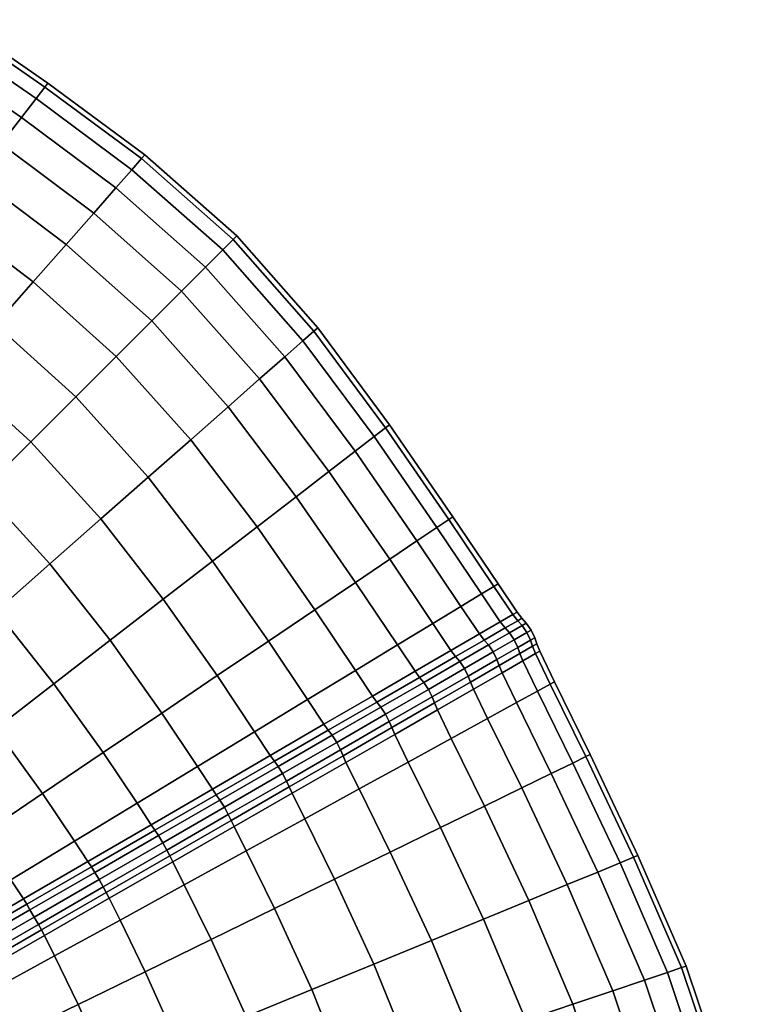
# Model space of a CAD drawing. Header units: centimetres. Extents: x -48.9 to 48.9, y -49 to 48.9.
# Tile 34 of 34: x 29 to 48, y 14.7 to 40.3. Entities that reach past the tile are written whole.
import ezdxf

# ---------------------------------------------------------------- set-up
doc = ezdxf.new("R2010")
doc.units = ezdxf.units.CM
doc.layers.add('Layer 01', color=18, linetype='Continuous', true_color=0x000000)

msp = doc.modelspace()

# ---------------------------------------------------------------- meshes
at = {"layer": 'Layer 01'}
mesh = msp.add_polyface(dxfattribs=at)
corners = [(33.486, 29.388, 25.681), (31.55, 31.55, 25.747), (30.498, 30.498, 27.061), (32.378, 28.411, 26.989), (29.334, 29.334, 28.171), (31.151, 27.33, 28.094), (34.053, 26.23, 26.863), (32.773, 25.243, 27.959), (28.077, 28.077, 29.056), (29.827, 26.163, 28.977), (29.827, 26.163, 1.023), (28.077, 28.077, 0.944), (29.334, 29.334, 1.829), (31.151, 27.33, 1.906), (32.773, 25.243, 2.041), (32.378, 28.411, 3.011), (34.053, 26.23, 3.137), (30.498, 30.498, 2.939), (31.55, 31.55, 4.253), (33.486, 29.388, 4.319), (32.295, 36.787, 15), (29.775, 38.652, 15), (29.698, 38.551, 16.948), (32.21, 36.69, 16.97), (29.467, 38.251, 18.864), (31.957, 36.403, 18.906), (29.086, 37.757, 20.713), (31.54, 35.929, 20.776), (28.562, 37.077, 22.467), (30.966, 35.277, 22.548), (33.869, 33.869, 20.813), (33.25, 33.25, 22.596), (30.245, 34.458, 24.192), (32.473, 32.473, 24.25), (27.904, 36.223, 24.094), (27.122, 35.209, 25.568), (29.388, 33.486, 25.681), (28.411, 32.378, 26.989), (26.23, 34.053, 26.863), (27.33, 31.151, 28.094), (26.163, 29.827, 28.977), (26.163, 29.827, 1.023), (27.33, 31.151, 1.906), (28.411, 32.378, 3.011), (26.23, 34.053, 3.137), (27.122, 35.209, 4.432), (29.388, 33.486, 4.319), (30.245, 34.458, 5.808), (32.473, 32.473, 5.75), (27.904, 36.223, 5.906), (28.562, 37.077, 7.533), (30.966, 35.277, 7.452), (33.25, 33.25, 7.404), (31.54, 35.929, 9.224), (33.869, 33.869, 9.187), (29.086, 37.757, 9.287), (29.467, 38.251, 11.136), (31.957, 36.403, 11.094), (29.698, 38.551, 13.052), (32.21, 36.69, 13.03), (27.386, 40.3, 15), (27.316, 40.195, 16.938), (27.105, 39.883, 18.843), (26.758, 39.367, 20.683), (26.281, 38.658, 22.426), (25.681, 37.768, 5.957), (26.281, 38.658, 7.574), (26.758, 39.367, 9.317), (27.105, 39.883, 11.157), (27.316, 40.195, 13.062)]
mesh.append_faces([[corners[k] for k in face] for face in [(0, 1, 2, 3), (3, 2, 4, 5), (6, 3, 5, 7), (5, 4, 8, 9), (10, 11, 12, 13), (14, 13, 15, 16), (13, 12, 17, 15), (15, 17, 18, 19), (20, 21, 22, 23), (23, 22, 24, 25), (25, 24, 26, 27), (27, 26, 28, 29), (30, 27, 29, 31), (31, 29, 32, 33), (29, 28, 34, 32), (32, 34, 35, 36), (33, 32, 36, 1), (1, 36, 37, 2), (36, 35, 38, 37), (2, 37, 39, 4), (4, 39, 40, 8), (11, 41, 42, 12), (12, 42, 43, 17), (43, 44, 45, 46), (17, 43, 46, 18), (18, 46, 47, 48), (46, 45, 49, 47), (47, 49, 50, 51), (48, 47, 51, 52), (52, 51, 53, 54), (51, 50, 55, 53), (53, 55, 56, 57), (57, 56, 58, 59), (59, 58, 21, 20), (21, 60, 61, 22), (22, 61, 62, 24), (24, 62, 63, 26), (26, 63, 64, 28), (49, 65, 66, 50), (50, 66, 67, 55), (55, 67, 68, 56), (56, 68, 69, 58), (58, 69, 60, 21)]])
mesh = msp.add_polyface(dxfattribs=at)
corners = [(39.883, 27.105, 11.157), (38.251, 29.467, 11.136), (38.551, 29.698, 13.052), (40.195, 27.316, 13.062), (38.652, 29.775, 15), (40.3, 27.386, 15), (39.883, 27.105, 18.843), (38.251, 29.467, 18.864), (37.757, 29.086, 20.713), (39.367, 26.758, 20.683), (37.077, 28.562, 22.467), (38.658, 26.281, 22.426), (36.223, 27.904, 24.094), (37.768, 25.681, 24.043), (37.768, 25.681, 5.957), (36.223, 27.904, 5.906), (37.077, 28.562, 7.533), (38.658, 26.281, 7.574), (37.757, 29.086, 9.287), (39.367, 26.758, 9.317), (41.474, 25.641, 15), (40.195, 27.316, 16.938), (41.366, 25.575, 16.936), (38.551, 29.698, 16.948), (36.787, 32.295, 15), (36.69, 32.21, 16.97), (34.683, 34.683, 15), (34.591, 34.591, 16.983), (34.319, 34.319, 18.931), (36.403, 31.957, 18.906), (35.929, 31.54, 20.776), (33.869, 33.869, 20.813), (33.25, 33.25, 22.596), (35.277, 30.966, 22.548), (34.458, 30.245, 24.192), (32.473, 32.473, 24.25), (31.55, 31.55, 25.747), (33.486, 29.388, 25.681), (35.209, 27.122, 25.568), (32.378, 28.411, 26.989), (34.053, 26.23, 26.863), (34.053, 26.23, 3.137), (32.378, 28.411, 3.011), (33.486, 29.388, 4.319), (35.209, 27.122, 4.432), (34.458, 30.245, 5.808), (31.55, 31.55, 4.253), (32.473, 32.473, 5.75), (33.25, 33.25, 7.404), (35.277, 30.966, 7.452), (35.929, 31.54, 9.224), (33.869, 33.869, 9.187), (34.319, 34.319, 11.069), (36.403, 31.957, 11.094), (36.69, 32.21, 13.03), (34.591, 34.591, 13.017), (32.295, 36.787, 15), (32.21, 36.69, 16.97), (31.957, 36.403, 18.906), (31.54, 35.929, 20.776), (31.54, 35.929, 9.224), (31.957, 36.403, 11.094), (32.21, 36.69, 13.03)]
mesh.append_faces([[corners[k] for k in face] for face in [(0, 1, 2, 3), (3, 2, 4, 5), (6, 7, 8, 9), (9, 8, 10, 11), (11, 10, 12, 13), (14, 15, 16, 17), (17, 16, 18, 19), (19, 18, 1, 0), (20, 5, 21, 22), (5, 4, 23, 21), (21, 23, 7, 6), (4, 24, 25, 23), (24, 26, 27, 25), (25, 27, 28, 29), (23, 25, 29, 7), (7, 29, 30, 8), (29, 28, 31, 30), (30, 31, 32, 33), (8, 30, 33, 10), (10, 33, 34, 12), (33, 32, 35, 34), (34, 35, 36, 37), (12, 34, 37, 38), (38, 37, 39, 40), (41, 42, 43, 44), (44, 43, 45, 15), (43, 46, 47, 45), (45, 47, 48, 49), (15, 45, 49, 16), (16, 49, 50, 18), (49, 48, 51, 50), (50, 51, 52, 53), (18, 50, 53, 1), (1, 53, 54, 2), (53, 52, 55, 54), (54, 55, 26, 24), (2, 54, 24, 4), (26, 56, 57, 27), (27, 57, 58, 28), (28, 58, 59, 31), (51, 60, 61, 52), (52, 61, 62, 55), (55, 62, 56, 26)]])
mesh = msp.add_polyface(dxfattribs=at)
corners = [(31.209, 21.258, 29.386), (29.93, 23.048, 29.48), (28.414, 21.877, 29.878), (29.631, 20.193, 29.777), (26.869, 20.682, 30.024), (28.023, 19.107, 29.917), (30.465, 18.955, 29.728), (28.811, 17.949, 29.86), (26.413, 18.019, 29.802), (27.155, 16.942, 29.737), (25.321, 19.485, 29.912), (24.828, 16.947, 29.434), (25.527, 15.951, 29.363), (26.413, 18.019, 0.198), (25.321, 19.485, 0.088), (26.869, 20.682, -0.024), (28.023, 19.107, 0.083), (27.155, 16.942, 0.263), (28.811, 17.949, 0.14), (29.631, 20.193, 0.223), (30.465, 18.955, 0.272), (28.414, 21.877, 0.122), (29.93, 23.048, 0.52), (31.209, 21.258, 0.614), (29.827, 26.163, 28.977), (28.077, 28.077, 29.056), (26.75, 26.75, 29.703), (28.427, 24.929, 29.624), (31.391, 24.176, 28.836), (26.975, 23.649, 30.021), (25.373, 25.373, 30.099), (25.496, 22.345, 30.164), (25.496, 22.345, -0.164), (26.975, 23.649, -0.021), (25.373, 25.373, -0.099), (26.75, 26.75, 0.297), (28.427, 24.929, 0.376), (29.827, 26.163, 1.023), (31.391, 24.176, 1.164), (28.077, 28.077, 0.944), (29.139, 17.455, 0.154), (27.463, 16.481, 0.28), (29.224, 17.317, 0.136), (27.544, 16.347, 0.263), (30.814, 18.428, 0.282), (30.905, 18.287, 0.263), (29.139, 17.455, 29.846), (30.814, 18.428, 29.718), (29.224, 17.317, 29.864), (30.905, 18.287, 29.737), (27.463, 16.481, 29.72), (27.544, 16.347, 29.737), (31.289, 17.621, 29.737), (29.609, 16.651, 29.864), (29.685, 16.508, 29.846), (31.366, 17.471, 29.718), (29.609, 16.651, 0.136), (31.289, 17.621, 0.263), (31.366, 17.471, 0.282), (29.685, 16.508, 0.154), (27.731, 16.01, 29.787), (29.417, 16.984, 29.915), (29.308, 17.172, 29.897), (27.624, 16.2, 29.769), (29.224, 17.317, 29.864), (27.544, 16.347, 29.737), (31.21, 17.767, 29.769), (29.526, 16.795, 29.897), (31.103, 17.957, 29.787), (30.992, 18.145, 29.769), (30.905, 18.287, 29.737), (29.224, 17.317, 29.864), (29.526, 16.795, 0.103), (31.21, 17.767, 0.231), (29.417, 16.984, 0.085), (31.103, 17.957, 0.213), (29.308, 17.172, 0.103), (30.992, 18.145, 0.231), (29.224, 17.317, 0.136), (30.905, 18.287, 0.263), (27.731, 16.01, 0.213), (27.624, 16.2, 0.231), (27.544, 16.347, 0.263), (29.224, 17.317, 0.136)]
mesh.append_faces([[corners[k] for k in face] for face in [(0, 1, 2, 3), (3, 2, 4, 5), (6, 3, 5, 7), (7, 5, 8, 9), (5, 4, 10, 8), (9, 8, 11, 12), (13, 14, 15, 16), (17, 13, 16, 18), (18, 16, 19, 20), (16, 15, 21, 19), (19, 21, 22, 23), (24, 25, 26, 27), (28, 24, 27, 1), (1, 27, 29, 2), (27, 26, 30, 29), (2, 29, 31, 4), (15, 32, 33, 21), (33, 34, 35, 36), (21, 33, 36, 22), (22, 36, 37, 38), (36, 35, 39, 37), (17, 18, 40, 41), (41, 40, 42, 43), (18, 20, 44, 40), (40, 44, 45, 42), (6, 7, 46, 47), (47, 46, 48, 49), (7, 9, 50, 46), (46, 50, 51, 48), (52, 53, 54, 55), (56, 57, 58, 59), (60, 61, 62, 63), (63, 62, 64, 65), (53, 52, 66, 67), (67, 66, 68, 61), (61, 68, 69, 62), (62, 69, 70, 71), (57, 56, 72, 73), (73, 72, 74, 75), (75, 74, 76, 77), (77, 76, 78, 79), (74, 80, 81, 76), (76, 81, 82, 83)]])
mesh = msp.add_polyface(dxfattribs=at)
corners = [(37.768, 25.681, 24.043), (36.223, 27.904, 24.094), (35.209, 27.122, 25.568), (36.711, 24.969, 25.508), (37.767, 23.391, 25.493), (35.505, 24.156, 26.794), (36.522, 22.635, 26.775), (34.053, 26.23, 26.863), (32.773, 25.243, 27.959), (34.171, 23.257, 27.881), (35.145, 21.799, 27.856), (32.731, 22.285, 28.75), (33.66, 20.896, 28.717), (31.391, 24.176, 28.836), (29.93, 23.048, 29.48), (31.209, 21.258, 29.386), (32.091, 19.943, 29.345), (29.631, 20.193, 29.777), (30.465, 18.955, 29.728), (30.465, 18.955, 0.272), (29.631, 20.193, 0.223), (31.209, 21.258, 0.614), (32.091, 19.943, 0.655), (32.731, 22.285, 1.25), (33.66, 20.896, 1.283), (29.93, 23.048, 0.52), (31.391, 24.176, 1.164), (32.773, 25.243, 2.041), (34.171, 23.257, 2.119), (35.145, 21.799, 2.144), (35.505, 24.156, 3.206), (36.522, 22.635, 3.225), (34.053, 26.23, 3.137), (35.209, 27.122, 4.432), (36.711, 24.969, 4.492), (37.767, 23.391, 4.507), (36.223, 27.904, 5.906), (37.768, 25.681, 5.957), (31.151, 27.33, 28.094), (29.827, 26.163, 28.977), (29.827, 26.163, 1.023), (31.151, 27.33, 1.906), (35.555, 21.183, 27.856), (36.95, 21.994, 26.776), (35.661, 21.033, 27.873), (37.061, 21.841, 26.792), (34.049, 20.308, 1.285), (32.46, 19.385, 0.661), (35.555, 21.183, 2.144), (35.661, 21.033, 2.127), (34.15, 20.161, 1.268), (34.049, 20.308, 28.715), (32.46, 19.385, 29.339), (34.15, 20.161, 28.732), (36.95, 21.994, 3.224), (37.061, 21.841, 3.208), (37.28, 21.524, 3.167), (35.875, 20.712, 2.083), (35.758, 20.897, 2.099), (37.161, 21.707, 3.182), (35.661, 21.033, 2.127), (37.061, 21.841, 3.208), (34.463, 19.645, 28.763), (35.976, 20.519, 27.901), (35.875, 20.712, 27.917), (34.36, 19.838, 28.779), (35.758, 20.897, 27.901), (34.245, 20.023, 28.763), (35.661, 21.033, 27.873), (34.15, 20.161, 28.732), (36.045, 20.367, 2.127), (34.535, 19.495, 1.268), (34.463, 19.645, 1.237), (35.976, 20.519, 2.099), (34.36, 19.838, 1.221), (34.245, 20.023, 1.237), (34.15, 20.161, 1.268), (35.661, 21.033, 2.127), (37.28, 21.524, 26.833), (37.161, 21.707, 26.818), (37.061, 21.841, 26.792), (35.661, 21.033, 27.873)]
mesh.append_faces([[corners[k] for k in face] for face in [(0, 1, 2, 3), (4, 3, 5, 6), (3, 2, 7, 5), (5, 7, 8, 9), (6, 5, 9, 10), (10, 9, 11, 12), (9, 8, 13, 11), (11, 13, 14, 15), (12, 11, 15, 16), (16, 15, 17, 18), (19, 20, 21, 22), (22, 21, 23, 24), (21, 25, 26, 23), (23, 26, 27, 28), (24, 23, 28, 29), (29, 28, 30, 31), (28, 27, 32, 30), (30, 32, 33, 34), (31, 30, 34, 35), (34, 33, 36, 37), (8, 38, 39, 13), (26, 40, 41, 27), (6, 10, 42, 43), (43, 42, 44, 45), (22, 24, 46, 47), (24, 29, 48, 46), (46, 48, 49, 50), (10, 12, 51, 42), (12, 16, 52, 51), (42, 51, 53, 44), (29, 31, 54, 48), (48, 54, 55, 49), (56, 57, 58, 59), (59, 58, 60, 61), (62, 63, 64, 65), (65, 64, 66, 67), (67, 66, 68, 69), (70, 71, 72, 73), (73, 72, 74, 57), (57, 74, 75, 58), (58, 75, 76, 77), (64, 78, 79, 66), (66, 79, 80, 81)]])
mesh = msp.add_polyface(dxfattribs=at)
corners = [(41.043, 25.38, 11.16), (39.883, 27.105, 11.157), (40.195, 27.316, 13.062), (41.366, 25.575, 13.064), (40.3, 27.386, 15), (41.474, 25.641, 15), (41.043, 25.38, 18.84), (39.883, 27.105, 18.843), (39.367, 26.758, 20.683), (40.511, 25.056, 20.678), (38.658, 26.281, 22.426), (39.778, 24.612, 22.419), (37.768, 25.681, 24.043), (38.859, 24.054, 24.033), (36.711, 24.969, 25.508), (37.767, 23.391, 25.493), (37.767, 23.391, 4.507), (36.711, 24.969, 4.492), (37.768, 25.681, 5.957), (38.859, 24.054, 5.967), (38.658, 26.281, 7.574), (39.778, 24.612, 7.581), (39.367, 26.758, 9.317), (40.511, 25.056, 9.322), (41.366, 25.575, 16.936), (40.195, 27.316, 16.938), (41.502, 23.517, 20.688), (40.757, 23.087, 22.432), (40.834, 22.903, 22.422), (41.578, 23.33, 20.68), (40.993, 24.343, 20.68), (41.533, 24.656, 18.842), (40.251, 23.912, 22.422), (40.372, 23.753, 22.432), (41.117, 24.183, 20.688), (41.658, 24.496, 18.847), (39.319, 23.37, 24.036), (38.212, 22.727, 25.496), (38.327, 22.572, 25.51), (39.437, 23.213, 24.049), (39.319, 23.37, 5.964), (38.212, 22.727, 4.504), (40.251, 23.912, 7.578), (40.372, 23.753, 7.568), (39.437, 23.213, 5.951), (40.757, 23.087, 7.568), (41.502, 23.517, 9.312), (41.578, 23.33, 9.32), (40.834, 22.903, 7.578), (40.993, 24.343, 9.32), (41.533, 24.656, 11.158), (41.658, 24.496, 11.153), (41.117, 24.183, 9.312), (40.698, 23.246, 7.552), (41.444, 23.676, 9.299), (40.603, 23.442, 7.543), (41.35, 23.873, 9.292), (40.48, 23.623, 7.552), (41.227, 24.054, 9.299), (40.372, 23.753, 7.568), (41.117, 24.183, 9.312), (39.761, 22.704, 5.932), (39.664, 22.9, 5.921), (39.543, 23.082, 5.932), (39.437, 23.213, 5.951), (40.372, 23.753, 7.568), (39.761, 22.704, 24.068), (40.698, 23.246, 22.448), (40.603, 23.442, 22.457), (39.664, 22.9, 24.079), (40.48, 23.623, 22.448), (39.543, 23.082, 24.068), (40.372, 23.753, 22.432), (39.437, 23.213, 24.049), (41.444, 23.676, 20.701), (41.35, 23.873, 20.708), (41.227, 24.054, 20.701), (41.769, 24.367, 18.856), (41.658, 24.496, 18.847), (41.117, 24.183, 20.688), (41.117, 24.183, 20.688), (40.372, 23.753, 22.432)]
mesh.append_faces([[corners[k] for k in face] for face in [(0, 1, 2, 3), (3, 2, 4, 5), (6, 7, 8, 9), (9, 8, 10, 11), (11, 10, 12, 13), (13, 12, 14, 15), (16, 17, 18, 19), (19, 18, 20, 21), (21, 20, 22, 23), (23, 22, 1, 0), (24, 25, 7, 6), (26, 27, 28, 29), (6, 9, 30, 31), (9, 11, 32, 30), (30, 32, 33, 34), (31, 30, 34, 35), (11, 13, 36, 32), (13, 15, 37, 36), (36, 37, 38, 39), (32, 36, 39, 33), (16, 19, 40, 41), (19, 21, 42, 40), (40, 42, 43, 44), (45, 46, 47, 48), (21, 23, 49, 42), (23, 0, 50, 49), (49, 50, 51, 52), (42, 49, 52, 43), (46, 45, 53, 54), (54, 53, 55, 56), (56, 55, 57, 58), (58, 57, 59, 60), (53, 61, 62, 55), (55, 62, 63, 57), (57, 63, 64, 65), (66, 67, 68, 69), (69, 68, 70, 71), (71, 70, 72, 73), (27, 26, 74, 67), (67, 74, 75, 68), (68, 75, 76, 70), (76, 77, 78, 79), (70, 76, 80, 81)]])
mesh = msp.add_polyface(dxfattribs=at)
corners = [(42.043, 23.829, 18.847), (41.502, 23.517, 20.688), (41.578, 23.33, 20.68), (42.12, 23.64, 18.842), (41.955, 22.555, 20.678), (42.501, 22.854, 18.84), (42.482, 24.083, 15), (42.371, 24.019, 16.94), (42.448, 23.829, 16.937), (42.558, 23.892, 15), (42.832, 23.036, 16.936), (42.943, 23.097, 15), (41.474, 25.641, 15), (41.366, 25.575, 16.936), (41.86, 24.847, 16.937), (41.97, 24.91, 15), (41.043, 25.38, 18.84), (41.533, 24.656, 18.842), (41.658, 24.496, 18.847), (41.987, 24.685, 16.94), (42.097, 24.749, 15), (41.502, 23.517, 9.312), (42.043, 23.829, 11.153), (42.12, 23.64, 11.158), (41.578, 23.33, 9.32), (42.501, 22.854, 11.16), (41.955, 22.555, 9.322), (41.987, 24.685, 13.06), (41.86, 24.847, 13.063), (41.658, 24.496, 11.153), (41.533, 24.656, 11.158), (41.043, 25.38, 11.16), (41.366, 25.575, 13.064), (42.832, 23.036, 13.064), (42.448, 23.829, 13.063), (42.371, 24.019, 13.06), (41.444, 23.676, 9.299), (41.987, 23.99, 11.144), (41.35, 23.873, 9.292), (41.893, 24.187, 11.14), (41.227, 24.054, 9.299), (41.769, 24.367, 11.144), (41.117, 24.183, 9.312), (41.658, 24.496, 11.153), (41.987, 23.99, 18.856), (41.444, 23.676, 20.701), (41.893, 24.187, 18.86), (41.35, 23.873, 20.708), (41.769, 24.367, 18.856), (41.227, 24.054, 20.701), (41.658, 24.496, 11.153), (41.987, 24.685, 13.06), (42.098, 24.557, 13.056), (41.987, 24.685, 13.06), (42.097, 24.749, 15), (42.209, 24.621, 15), (42.333, 24.441, 15), (42.223, 24.377, 13.053), (42.316, 24.18, 13.056), (42.427, 24.243, 15), (42.316, 24.18, 16.944), (42.223, 24.377, 16.947), (42.098, 24.557, 16.944), (42.097, 24.749, 15), (41.987, 24.685, 16.94), (41.987, 24.685, 16.94), (41.658, 24.496, 18.847)]
mesh.append_faces([[corners[k] for k in face] for face in [(0, 1, 2, 3), (3, 2, 4, 5), (6, 7, 8, 9), (7, 0, 3, 8), (8, 3, 5, 10), (9, 8, 10, 11), (12, 13, 14, 15), (13, 16, 17, 14), (14, 17, 18, 19), (15, 14, 19, 20), (21, 22, 23, 24), (24, 23, 25, 26), (20, 27, 28, 15), (27, 29, 30, 28), (28, 30, 31, 32), (15, 28, 32, 12), (11, 33, 34, 9), (33, 25, 23, 34), (34, 23, 22, 35), (9, 34, 35, 6), (22, 21, 36, 37), (37, 36, 38, 39), (39, 38, 40, 41), (41, 40, 42, 43), (1, 0, 44, 45), (45, 44, 46, 47), (47, 46, 48, 49), (50, 51, 52, 41), (53, 54, 55, 52), (52, 55, 56, 57), (41, 52, 57, 39), (39, 57, 58, 37), (57, 56, 59, 58), (58, 59, 6, 35), (37, 58, 35, 22), (0, 7, 60, 44), (7, 6, 59, 60), (60, 59, 56, 61), (44, 60, 61, 46), (46, 61, 62, 48), (61, 56, 55, 62), (62, 55, 63, 64), (48, 62, 65, 66)]])
mesh = msp.add_polyface(dxfattribs=at)
corners = [(39.979, 19.308, 25.508), (39.141, 21.012, 25.493), (37.864, 20.312, 26.775), (38.672, 18.67, 26.794), (36.451, 19.538, 27.856), (37.226, 17.965, 27.881), (39.743, 16.375, 26.863), (38.247, 15.761, 27.959), (38.247, 15.761, 2.041), (37.226, 17.965, 2.119), (38.672, 18.67, 3.206), (39.743, 16.375, 3.137), (36.451, 19.538, 2.144), (37.864, 20.312, 3.225), (39.141, 21.012, 4.507), (39.979, 19.308, 4.492), (37.767, 23.391, 25.493), (36.522, 22.635, 26.775), (36.95, 21.994, 26.776), (38.212, 22.727, 25.496), (37.061, 21.841, 26.792), (38.327, 22.572, 25.51), (36.522, 22.635, 3.225), (37.767, 23.391, 4.507), (38.212, 22.727, 4.504), (36.95, 21.994, 3.224), (38.327, 22.572, 4.49), (37.061, 21.841, 3.208), (39.319, 23.37, 5.964), (39.437, 23.213, 5.951), (39.821, 22.547, 24.049), (38.711, 21.906, 25.51), (38.788, 21.729, 25.496), (39.898, 22.366, 24.036), (40.26, 21.626, 24.033), (38.711, 21.906, 4.49), (39.821, 22.547, 5.951), (39.898, 22.366, 5.964), (38.788, 21.729, 4.504), (36.045, 20.367, 2.127), (37.445, 21.175, 3.208), (37.522, 21.003, 3.224), (36.122, 20.2, 2.144), (37.445, 21.175, 26.792), (37.522, 21.003, 26.776), (36.045, 20.367, 27.873), (36.122, 20.2, 27.856), (38.648, 22.062, 4.466), (39.761, 22.704, 5.932), (38.55, 22.257, 4.454), (39.664, 22.9, 5.921), (38.43, 22.439, 4.466), (39.543, 23.082, 5.932), (38.327, 22.572, 4.49), (39.437, 23.213, 5.951), (37.379, 21.329, 3.182), (35.976, 20.519, 2.099), (35.875, 20.712, 2.083), (37.28, 21.524, 3.167), (37.161, 21.707, 3.182), (37.061, 21.841, 3.208), (38.327, 22.572, 4.49), (37.379, 21.329, 26.818), (35.976, 20.519, 27.901), (38.648, 22.062, 25.534), (38.55, 22.257, 25.546), (37.28, 21.524, 26.833), (35.875, 20.712, 27.917), (38.43, 22.439, 25.534), (37.161, 21.707, 26.818), (38.327, 22.572, 25.51), (37.061, 21.841, 26.792), (39.761, 22.704, 24.068), (39.664, 22.9, 24.079), (39.543, 23.082, 24.068), (39.437, 23.213, 24.049), (38.327, 22.572, 25.51)]
mesh.append_faces([[corners[k] for k in face] for face in [(0, 1, 2, 3), (3, 2, 4, 5), (6, 3, 5, 7), (8, 9, 10, 11), (9, 12, 13, 10), (10, 13, 14, 15), (16, 17, 18, 19), (19, 18, 20, 21), (22, 23, 24, 25), (25, 24, 26, 27), (24, 28, 29, 26), (30, 31, 32, 33), (33, 32, 1, 34), (35, 36, 37, 38), (39, 40, 41, 42), (40, 35, 38, 41), (41, 38, 14, 13), (42, 41, 13, 12), (31, 43, 44, 32), (43, 45, 46, 44), (44, 46, 4, 2), (32, 44, 2, 1), (36, 35, 47, 48), (48, 47, 49, 50), (50, 49, 51, 52), (52, 51, 53, 54), (35, 40, 55, 47), (40, 39, 56, 55), (55, 56, 57, 58), (47, 55, 58, 49), (49, 58, 59, 51), (51, 59, 60, 61), (45, 43, 62, 63), (43, 31, 64, 62), (62, 64, 65, 66), (63, 62, 66, 67), (66, 65, 68, 69), (69, 68, 70, 71), (31, 30, 72, 64), (64, 72, 73, 65), (65, 73, 74, 68), (68, 74, 75, 76)]])
mesh = msp.add_polyface(dxfattribs=at)
corners = [(44.645, 18.393, 11.136), (43.415, 20.987, 11.157), (43.754, 21.152, 13.062), (44.994, 18.537, 13.052), (42.501, 22.854, 11.16), (42.832, 23.036, 13.064), (42.943, 23.097, 15), (43.868, 21.208, 15), (45.112, 18.586, 15), (46.362, 15.711, 15), (44.994, 18.537, 16.948), (46.24, 15.67, 16.97), (44.645, 18.393, 18.864), (45.877, 15.547, 18.906), (44.068, 18.155, 20.713), (45.279, 15.346, 20.776), (43.274, 17.829, 22.467), (44.456, 15.068, 22.548), (44.456, 15.068, 7.452), (43.274, 17.829, 7.533), (44.068, 18.155, 9.287), (45.279, 15.346, 9.224), (45.877, 15.547, 11.094), (46.24, 15.67, 13.03), (43.754, 21.152, 16.938), (42.832, 23.036, 16.936), (42.501, 22.854, 18.84), (43.415, 20.987, 18.843), (42.857, 20.714, 20.683), (41.955, 22.555, 20.678), (41.204, 22.143, 22.419), (42.089, 20.339, 22.426), (41.124, 19.867, 24.043), (42.277, 17.418, 24.094), (40.26, 21.626, 24.033), (39.141, 21.012, 25.493), (39.979, 19.308, 25.508), (41.093, 16.931, 25.568), (38.672, 18.67, 26.794), (39.743, 16.375, 26.863), (39.743, 16.375, 3.137), (38.672, 18.67, 3.206), (39.979, 19.308, 4.492), (41.093, 16.931, 4.432), (41.124, 19.867, 5.957), (42.277, 17.418, 5.906), (39.141, 21.012, 4.507), (40.26, 21.626, 5.967), (41.204, 22.143, 7.581), (42.089, 20.339, 7.574), (42.857, 20.714, 9.317), (41.955, 22.555, 9.322), (41.578, 23.33, 20.68), (40.834, 22.903, 22.422), (40.757, 23.087, 22.432), (39.821, 22.547, 24.049), (39.898, 22.366, 24.036), (40.834, 22.903, 7.578), (41.578, 23.33, 9.32), (39.821, 22.547, 5.951), (40.757, 23.087, 7.568), (39.898, 22.366, 5.964), (38.788, 21.729, 4.504), (39.761, 22.704, 5.932), (40.698, 23.246, 7.552), (40.698, 23.246, 22.448), (39.761, 22.704, 24.068)]
mesh.append_faces([[corners[k] for k in face] for face in [(0, 1, 2, 3), (1, 4, 5, 2), (2, 5, 6, 7), (3, 2, 7, 8), (9, 8, 10, 11), (11, 10, 12, 13), (13, 12, 14, 15), (15, 14, 16, 17), (18, 19, 20, 21), (21, 20, 0, 22), (22, 0, 3, 23), (23, 3, 8, 9), (8, 7, 24, 10), (7, 6, 25, 24), (24, 25, 26, 27), (10, 24, 27, 12), (12, 27, 28, 14), (27, 26, 29, 28), (28, 29, 30, 31), (14, 28, 31, 16), (16, 31, 32, 33), (31, 30, 34, 32), (32, 34, 35, 36), (33, 32, 36, 37), (37, 36, 38, 39), (40, 41, 42, 43), (43, 42, 44, 45), (42, 46, 47, 44), (44, 47, 48, 49), (45, 44, 49, 19), (19, 49, 50, 20), (49, 48, 51, 50), (50, 51, 4, 1), (20, 50, 1, 0), (52, 53, 30, 29), (54, 55, 56, 53), (53, 56, 34, 30), (57, 58, 51, 48), (59, 60, 57, 61), (61, 57, 48, 47), (62, 61, 47, 46), (60, 59, 63, 64), (55, 54, 65, 66)]])
mesh = msp.add_polyface(dxfattribs=at)
corners = [(37.226, 17.965, 27.881), (36.451, 19.538, 27.856), (34.927, 18.702, 28.717), (35.665, 17.203, 28.75), (33.317, 17.82, 29.345), (34.015, 16.399, 29.386), (31.648, 16.906, 29.728), (32.303, 15.565, 29.777), (32.303, 15.565, 0.223), (31.648, 16.906, 0.272), (33.317, 17.82, 0.655), (34.015, 16.399, 0.614), (34.927, 18.702, 1.283), (35.665, 17.203, 1.25), (36.451, 19.538, 2.144), (37.226, 17.965, 2.119), (30.465, 18.955, 0.272), (32.091, 19.943, 0.655), (32.46, 19.385, 0.661), (30.814, 18.428, 0.282), (32.556, 19.24, 0.642), (30.905, 18.287, 0.263), (34.049, 20.308, 1.285), (34.15, 20.161, 1.268), (34.049, 20.308, 28.715), (32.46, 19.385, 29.339), (32.556, 19.24, 29.358), (34.15, 20.161, 28.732), (32.091, 19.943, 29.345), (30.465, 18.955, 29.728), (30.814, 18.428, 29.718), (30.905, 18.287, 29.737), (32.941, 18.574, 29.358), (31.289, 17.621, 29.737), (31.366, 17.471, 29.718), (33.018, 18.419, 29.339), (29.685, 16.508, 29.846), (29.949, 15.976, 29.86), (36.045, 20.367, 27.873), (34.535, 19.495, 28.732), (34.612, 19.334, 28.715), (36.122, 20.2, 27.856), (32.941, 18.574, 0.642), (34.535, 19.495, 1.268), (34.612, 19.334, 1.285), (33.018, 18.419, 0.661), (36.045, 20.367, 2.127), (36.122, 20.2, 2.144), (31.289, 17.621, 0.263), (31.366, 17.471, 0.282), (29.685, 16.508, 0.154), (29.949, 15.976, 0.14), (32.865, 18.723, 29.389), (31.21, 17.767, 29.769), (32.76, 18.914, 29.407), (31.103, 17.957, 29.787), (32.647, 19.1, 29.389), (30.992, 18.145, 29.769), (32.556, 19.24, 29.358), (30.905, 18.287, 29.737), (34.463, 19.645, 28.763), (35.976, 20.519, 27.901), (34.36, 19.838, 28.779), (34.245, 20.023, 28.763), (34.15, 20.161, 28.732), (32.556, 19.24, 29.358), (32.865, 18.723, 0.611), (34.463, 19.645, 1.237), (32.76, 18.914, 0.593), (34.36, 19.838, 1.221), (32.647, 19.1, 0.611), (34.245, 20.023, 1.237), (32.556, 19.24, 0.642), (34.15, 20.161, 1.268), (31.21, 17.767, 0.231), (31.103, 17.957, 0.213), (30.992, 18.145, 0.231), (30.905, 18.287, 0.263), (32.556, 19.24, 0.642)]
mesh.append_faces([[corners[k] for k in face] for face in [(0, 1, 2, 3), (3, 2, 4, 5), (5, 4, 6, 7), (8, 9, 10, 11), (11, 10, 12, 13), (13, 12, 14, 15), (16, 17, 18, 19), (19, 18, 20, 21), (18, 22, 23, 20), (24, 25, 26, 27), (28, 29, 30, 25), (25, 30, 31, 26), (32, 33, 34, 35), (34, 36, 37, 6), (35, 34, 6, 4), (38, 39, 40, 41), (39, 32, 35, 40), (40, 35, 4, 2), (41, 40, 2, 1), (42, 43, 44, 45), (43, 46, 47, 44), (44, 47, 14, 12), (45, 44, 12, 10), (48, 42, 45, 49), (49, 45, 10, 9), (50, 49, 9, 51), (33, 32, 52, 53), (53, 52, 54, 55), (55, 54, 56, 57), (57, 56, 58, 59), (32, 39, 60, 52), (39, 38, 61, 60), (52, 60, 62, 54), (54, 62, 63, 56), (56, 63, 64, 65), (43, 42, 66, 67), (67, 66, 68, 69), (69, 68, 70, 71), (71, 70, 72, 73), (42, 48, 74, 66), (66, 74, 75, 68), (68, 75, 76, 70), (70, 76, 77, 78)]])
mesh = msp.add_polyface(dxfattribs=at)
corners = [(39.244, 13.313, 28.094), (38.247, 15.761, 27.959), (36.633, 15.098, 28.836), (37.571, 12.749, 28.977), (34.925, 14.397, 29.48), (35.803, 12.154, 29.624), (33.153, 13.669, 29.878), (33.968, 11.537, 30.021), (31.346, 12.928, 30.024), (32.099, 10.908, 30.164), (33.968, 11.537, -0.021), (33.153, 13.669, 0.122), (34.925, 14.397, 0.52), (35.803, 12.154, 0.376), (36.633, 15.098, 1.164), (37.571, 12.749, 1.023), (38.247, 15.761, 2.041), (39.244, 13.313, 1.906), (37.226, 17.965, 27.881), (35.665, 17.203, 28.75), (34.015, 16.399, 29.386), (32.303, 15.565, 29.777), (31.648, 16.906, 29.728), (29.949, 15.976, 29.86), (30.559, 14.716, 29.917), (28.811, 13.865, 29.802), (29.535, 12.186, 29.912), (28.25, 15.046, 29.737), (26.578, 14.131, 29.363), (27.09, 13.028, 29.434), (27.75, 11.454, 29.546), (27.75, 11.454, 0.454), (27.09, 13.028, 0.566), (28.811, 13.865, 0.198), (29.535, 12.186, 0.088), (26.578, 14.131, 0.637), (28.25, 15.046, 0.263), (29.949, 15.976, 0.14), (30.559, 14.716, 0.083), (31.346, 12.928, -0.024), (32.303, 15.565, 0.223), (31.648, 16.906, 0.272), (34.015, 16.399, 0.614), (35.665, 17.203, 1.25), (37.226, 17.965, 2.119), (26.277, 14.727, 0.641), (27.929, 15.681, 0.263), (28.005, 15.544, 0.28), (26.352, 14.596, 0.658), (29.609, 16.651, 0.136), (29.685, 16.508, 0.154), (29.609, 16.651, 29.864), (27.929, 15.681, 29.737), (28.005, 15.544, 29.72), (29.685, 16.508, 29.846), (26.277, 14.727, 29.359), (26.352, 14.596, 29.342), (27.842, 15.823, 29.769), (26.186, 14.867, 29.39), (29.526, 16.795, 29.897), (29.417, 16.984, 29.915), (27.731, 16.01, 29.787), (26.073, 15.053, 29.408), (27.624, 16.2, 29.769), (25.968, 15.244, 29.39), (27.842, 15.823, 0.231), (29.526, 16.795, 0.103), (26.186, 14.867, 0.61), (26.073, 15.053, 0.592), (27.731, 16.01, 0.213), (29.417, 16.984, 0.085), (25.968, 15.244, 0.61), (27.624, 16.2, 0.231)]
mesh.append_faces([[corners[k] for k in face] for face in [(0, 1, 2, 3), (3, 2, 4, 5), (5, 4, 6, 7), (7, 6, 8, 9), (10, 11, 12, 13), (13, 12, 14, 15), (15, 14, 16, 17), (1, 18, 19, 2), (2, 19, 20, 4), (4, 20, 21, 6), (21, 22, 23, 24), (6, 21, 24, 8), (8, 24, 25, 26), (24, 23, 27, 25), (25, 27, 28, 29), (26, 25, 29, 30), (31, 32, 33, 34), (32, 35, 36, 33), (33, 36, 37, 38), (34, 33, 38, 39), (39, 38, 40, 11), (38, 37, 41, 40), (11, 40, 42, 12), (12, 42, 43, 14), (14, 43, 44, 16), (45, 46, 47, 48), (46, 49, 50, 47), (47, 50, 37, 36), (48, 47, 36, 35), (51, 52, 53, 54), (52, 55, 56, 53), (53, 56, 28, 27), (54, 53, 27, 23), (55, 52, 57, 58), (52, 51, 59, 57), (57, 59, 60, 61), (58, 57, 61, 62), (62, 61, 63, 64), (49, 46, 65, 66), (46, 45, 67, 65), (65, 67, 68, 69), (66, 65, 69, 70), (69, 68, 71, 72)]])
mesh = msp.add_polyface(dxfattribs=at)
corners = [(48.006, 9.575, 15), (47.378, 12.695, 15), (47.253, 12.661, 16.983), (47.88, 9.55, 16.97), (46.88, 12.561, 18.931), (47.504, 9.474, 18.906), (46.266, 12.397, 20.813), (46.885, 9.35, 20.776), (45.421, 12.17, 22.596), (46.034, 9.179, 22.548), (44.359, 11.886, 24.25), (44.964, 8.963, 24.192), (43.099, 11.548, 25.747), (43.694, 8.708, 25.681), (41.661, 11.163, 27.061), (42.246, 8.416, 26.989), (40.071, 10.737, 28.171), (40.643, 8.093, 28.094), (38.354, 10.277, 29.056), (38.912, 7.744, 28.977), (40.643, 8.093, 1.906), (40.071, 10.737, 1.829), (41.661, 11.163, 2.939), (42.246, 8.416, 3.011), (43.099, 11.548, 4.253), (43.694, 8.708, 4.319), (44.359, 11.886, 5.75), (44.964, 8.963, 5.808), (45.421, 12.17, 7.404), (46.034, 9.179, 7.452), (46.266, 12.397, 9.187), (46.885, 9.35, 9.224), (46.88, 12.561, 11.069), (47.504, 9.474, 11.094), (47.253, 12.661, 13.017), (47.88, 9.55, 13.03), (46.362, 15.711, 15), (46.24, 15.67, 16.97), (45.877, 15.547, 18.906), (45.279, 15.346, 20.776), (44.456, 15.068, 22.548), (43.422, 14.719, 24.192), (43.274, 17.829, 22.467), (42.277, 17.418, 24.094), (41.093, 16.931, 25.568), (42.194, 14.306, 25.681), (40.794, 13.834, 26.989), (39.743, 16.375, 26.863), (38.247, 15.761, 27.959), (39.244, 13.313, 28.094), (37.571, 12.749, 28.977), (38.354, 10.277, 0.944), (37.571, 12.749, 1.023), (39.244, 13.313, 1.906), (40.794, 13.834, 3.011), (38.247, 15.761, 2.041), (39.743, 16.375, 3.137), (41.093, 16.931, 4.432), (42.194, 14.306, 4.319), (43.422, 14.719, 5.808), (42.277, 17.418, 5.906), (43.274, 17.829, 7.533), (44.456, 15.068, 7.452), (45.279, 15.346, 9.224), (45.877, 15.547, 11.094), (46.24, 15.67, 13.03)]
mesh.append_faces([[corners[k] for k in face] for face in [(0, 1, 2, 3), (3, 2, 4, 5), (5, 4, 6, 7), (7, 6, 8, 9), (9, 8, 10, 11), (11, 10, 12, 13), (13, 12, 14, 15), (15, 14, 16, 17), (17, 16, 18, 19), (20, 21, 22, 23), (23, 22, 24, 25), (25, 24, 26, 27), (27, 26, 28, 29), (29, 28, 30, 31), (31, 30, 32, 33), (33, 32, 34, 35), (35, 34, 1, 0), (1, 36, 37, 2), (2, 37, 38, 4), (4, 38, 39, 6), (6, 39, 40, 8), (8, 40, 41, 10), (40, 42, 43, 41), (41, 43, 44, 45), (10, 41, 45, 12), (12, 45, 46, 14), (45, 44, 47, 46), (46, 47, 48, 49), (14, 46, 49, 16), (16, 49, 50, 18), (51, 52, 53, 21), (21, 53, 54, 22), (53, 55, 56, 54), (54, 56, 57, 58), (22, 54, 58, 24), (24, 58, 59, 26), (58, 57, 60, 59), (59, 60, 61, 62), (26, 59, 62, 28), (28, 62, 63, 30), (30, 63, 64, 32), (32, 64, 65, 34), (34, 65, 36, 1)]])

doc.saveas('drawing.dxf')
